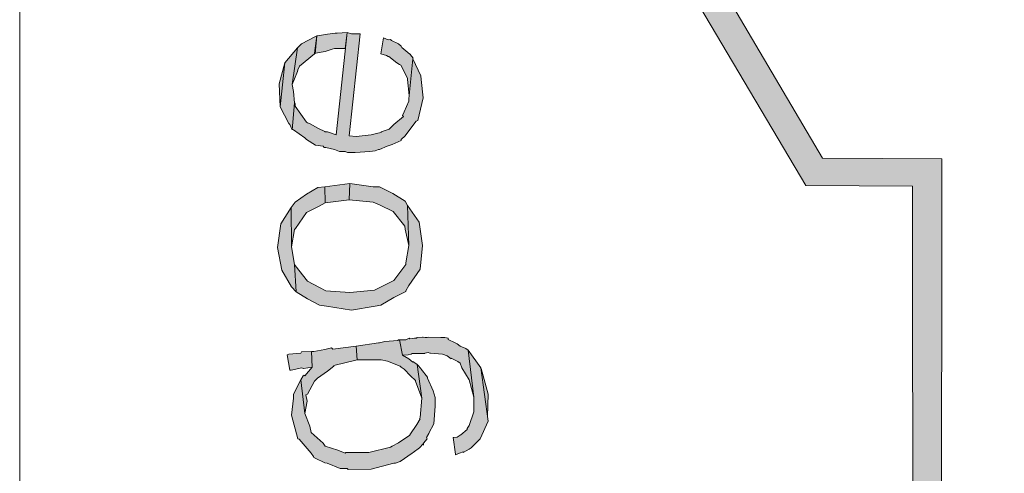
# Model space of a CAD drawing. Header units: millimetres. Extents: x -15 to 226, y -21 to 63.
# Tile 23 of 62: x 74.369 to 76.093, y -15.556 to -14.762. Entities that reach past the tile are written whole.
import ezdxf

# ---------------------------------------------------------------- set-up
doc = ezdxf.new("R2010")
doc.units = ezdxf.units.MM
doc.layers.add('STEMPEL', color=7, linetype='Continuous')

# ---------------------------------------------------------------- blocks, each defined once
blk = doc.blocks.new('241')
at = {"layer": 'STEMPEL', "true_color": 0xff0d0d}
blk.add_hatch(color=1, dxfattribs=at).paths.add_polyline_path([(-23.51, 4.172), (-21.222, 4.172), (-21.223, 4.122), (-23.559, 4.122), (-23.559, 4.464), (-23.351, 4.464), (-23.01, 5.046), (-23.688, 5.045), (-23.792, 4.865), (-24.517, 5.284), (-24.408, 5.473), (-24.744, 6.053), (-25.083, 5.464), (-24.979, 5.284), (-25.704, 4.865), (-25.81, 5.045), (-26.486, 5.045), (-26.144, 4.464), (-25.935, 4.463), (-25.936, 2.97), (-25.985, 2.971), (-25.986, 4.415), (-26.173, 4.416), (-26.575, 5.095), (-25.781, 5.095), (-25.686, 4.933), (-25.048, 5.302), (-25.14, 5.464), (-24.745, 6.151), (-24.351, 5.471), (-24.448, 5.302), (-23.808, 4.933), (-23.716, 5.095), (-22.922, 5.096), (-23.322, 4.415), (-23.51, 4.415)])
at = {"layer": 'STEMPEL'}
for points in [[(-26.852, 4.53), (-26.843, 4.57), (-26.846, 4.602), (-26.847, 4.608), (-26.861, 4.638), (-26.868, 4.568), (-26.868, 4.564), (-26.876, 4.545), (-26.879, 4.539), (-26.877, 4.537), (-26.894, 4.523), (-26.895, 4.522), (-26.902, 4.515), (-26.916, 4.51), (-26.916, 4.509), (-26.922, 4.508), (-26.934, 4.505), (-26.96, 4.502), (-26.972, 4.503), (-26.953, 4.682), (-26.959, 4.682), (-26.968, 4.682), (-26.976, 4.684), (-26.995, 4.505), (-27.01, 4.51), (-27.014, 4.51), (-27.015, 4.511), (-27.026, 4.516), (-27.042, 4.525), (-27.045, 4.526), (-27.047, 4.527), (-27.067, 4.555), (-27.067, 4.559), (-27.068, 4.561), (-27.072, 4.514), (-27.072, 4.515), (-27.07, 4.514), (-27.05, 4.5), (-27.047, 4.497), (-27.031, 4.487), (-27.018, 4.485), (-27.016, 4.483), (-27.013, 4.483), (-26.998, 4.479), (-26.989, 4.476), (-26.979, 4.476), (-26.975, 4.474), (-26.962, 4.474), (-26.936, 4.476), (-26.927, 4.477), (-26.921, 4.479), (-26.919, 4.479), (-26.906, 4.485), (-26.897, 4.488), (-26.881, 4.495), (-26.881, 4.497), (-26.874, 4.503), (-26.873, 4.505), (-26.855, 4.529)], [(-26.852, 4.53), (-26.843, 4.57), (-26.846, 4.602), (-26.847, 4.608), (-26.861, 4.638), (-26.868, 4.568), (-26.868, 4.564), (-26.876, 4.545), (-26.879, 4.539), (-26.877, 4.537), (-26.894, 4.523), (-26.895, 4.522), (-26.902, 4.515), (-26.916, 4.51), (-26.916, 4.509), (-26.922, 4.508), (-26.934, 4.505), (-26.96, 4.502), (-26.972, 4.503), (-26.953, 4.682), (-26.959, 4.682), (-26.968, 4.682), (-26.976, 4.684), (-26.995, 4.505), (-27.01, 4.51), (-27.014, 4.51), (-27.015, 4.511), (-27.026, 4.516), (-27.042, 4.525), (-27.045, 4.526), (-27.047, 4.527), (-27.067, 4.555), (-27.067, 4.559), (-27.068, 4.561), (-27.072, 4.514), (-27.072, 4.515), (-27.07, 4.514), (-27.05, 4.5), (-27.047, 4.497), (-27.031, 4.487), (-27.018, 4.485), (-27.016, 4.483), (-27.013, 4.483), (-26.998, 4.479), (-26.989, 4.476), (-26.979, 4.476), (-26.975, 4.474), (-26.962, 4.474), (-26.936, 4.476), (-26.927, 4.477), (-26.921, 4.479), (-26.919, 4.479), (-26.906, 4.485), (-26.897, 4.488), (-26.881, 4.495), (-26.881, 4.497), (-26.874, 4.503), (-26.873, 4.505), (-26.855, 4.529)], [(-27.033, 4.647), (-27.033, 4.648), (-27.029, 4.678), (-27.031, 4.677), (-27.056, 4.664), (-27.057, 4.663), (-27.06, 4.66), (-27.063, 4.657), (-27.072, 4.593), (-27.068, 4.603), (-27.063, 4.616), (-27.062, 4.619), (-27.059, 4.625)], [(-27.033, 4.647), (-27.033, 4.648), (-27.029, 4.678), (-27.031, 4.677), (-27.056, 4.664), (-27.057, 4.663), (-27.06, 4.66), (-27.063, 4.657), (-27.072, 4.593), (-27.068, 4.603), (-27.063, 4.616), (-27.062, 4.619), (-27.059, 4.625)], [(-26.996, 4.656), (-26.979, 4.656), (-26.976, 4.684), (-26.993, 4.683), (-26.995, 4.683), (-26.997, 4.683), (-27.01, 4.681), (-27.028, 4.678), (-27.029, 4.678), (-27.032, 4.647), (-27.031, 4.648), (-27.014, 4.651), (-27.002, 4.655), (-26.998, 4.656)], [(-26.996, 4.656), (-26.979, 4.656), (-26.976, 4.684), (-26.993, 4.683), (-26.995, 4.683), (-26.997, 4.683), (-27.01, 4.681), (-27.028, 4.678), (-27.029, 4.678), (-27.032, 4.647), (-27.031, 4.648), (-27.014, 4.651), (-27.002, 4.655), (-26.998, 4.656)], [(-26.867, 4.574), (-26.868, 4.568), (-26.861, 4.638), (-26.86, 4.639), (-26.865, 4.645), (-26.865, 4.646), (-26.866, 4.646), (-26.88, 4.658), (-26.881, 4.66), (-26.886, 4.664), (-26.898, 4.67), (-26.9, 4.672), (-26.904, 4.671), (-26.912, 4.675), (-26.917, 4.647), (-26.907, 4.644), (-26.904, 4.642), (-26.903, 4.642), (-26.889, 4.631), (-26.884, 4.628), (-26.882, 4.627), (-26.87, 4.604), (-26.87, 4.602)], [(-26.867, 4.574), (-26.868, 4.568), (-26.861, 4.638), (-26.86, 4.639), (-26.865, 4.645), (-26.865, 4.646), (-26.866, 4.646), (-26.88, 4.658), (-26.881, 4.66), (-26.886, 4.664), (-26.898, 4.67), (-26.9, 4.672), (-26.904, 4.671), (-26.912, 4.675), (-26.917, 4.647), (-26.907, 4.644), (-26.904, 4.642), (-26.903, 4.642), (-26.889, 4.631), (-26.884, 4.628), (-26.882, 4.627), (-26.87, 4.604), (-26.87, 4.602)], [(-27.076, 4.523), (-27.072, 4.514), (-27.068, 4.561), (-27.07, 4.581), (-27.072, 4.593), (-27.063, 4.657), (-27.085, 4.631), (-27.093, 4.554), (-27.078, 4.525)], [(-27.076, 4.523), (-27.072, 4.514), (-27.068, 4.561), (-27.07, 4.581), (-27.072, 4.593), (-27.063, 4.657), (-27.085, 4.631), (-27.093, 4.554), (-27.078, 4.525)], [(-27.093, 4.554), (-27.085, 4.631), (-27.095, 4.594)], [(-27.093, 4.554), (-27.085, 4.631), (-27.095, 4.594)], [(-27.025, 4.38), (-27.014, 4.386), (-27.015, 4.414), (-27.027, 4.413), (-27.047, 4.401), (-27.067, 4.387), (-27.074, 4.378), (-27.073, 4.309), (-27.068, 4.339), (-27.066, 4.341), (-27.047, 4.369)], [(-27.025, 4.38), (-27.014, 4.386), (-27.015, 4.414), (-27.027, 4.413), (-27.047, 4.401), (-27.067, 4.387), (-27.074, 4.378), (-27.073, 4.309), (-27.068, 4.339), (-27.066, 4.341), (-27.047, 4.369)], [(-27.025, 4.38), (-27.014, 4.386), (-27.015, 4.414), (-27.027, 4.413), (-27.047, 4.401), (-27.067, 4.387), (-27.074, 4.378), (-27.073, 4.309), (-27.068, 4.339), (-27.066, 4.341), (-27.047, 4.369)], [(-27.014, 4.386), (-26.972, 4.391), (-26.971, 4.42), (-27.015, 4.414)], [(-27.014, 4.386), (-26.972, 4.391), (-26.971, 4.42), (-27.015, 4.414)], [(-27.014, 4.386), (-26.972, 4.391), (-26.971, 4.42), (-27.015, 4.414)], [(-26.874, 4.34), (-26.868, 4.311), (-26.87, 4.381), (-26.874, 4.389), (-26.896, 4.402), (-26.919, 4.414), (-26.93, 4.414), (-26.971, 4.42), (-26.972, 4.391), (-26.93, 4.387), (-26.918, 4.382), (-26.895, 4.371), (-26.875, 4.345)], [(-26.874, 4.34), (-26.868, 4.311), (-26.87, 4.381), (-26.874, 4.389), (-26.896, 4.402), (-26.919, 4.414), (-26.93, 4.414), (-26.971, 4.42), (-26.972, 4.391), (-26.93, 4.387), (-26.918, 4.382), (-26.895, 4.371), (-26.875, 4.345)], [(-26.874, 4.34), (-26.868, 4.311), (-26.87, 4.381), (-26.874, 4.389), (-26.896, 4.402), (-26.919, 4.414), (-26.93, 4.414), (-26.971, 4.42), (-26.972, 4.391), (-26.93, 4.387), (-26.918, 4.382), (-26.895, 4.371), (-26.875, 4.345)], [(-27.073, 4.239), (-27.065, 4.23), (-27.068, 4.278), (-27.073, 4.309), (-27.074, 4.378), (-27.092, 4.349), (-27.098, 4.308), (-27.09, 4.268)], [(-27.073, 4.239), (-27.065, 4.23), (-27.068, 4.278), (-27.073, 4.309), (-27.074, 4.378), (-27.092, 4.349), (-27.098, 4.308), (-27.09, 4.268)], [(-27.073, 4.239), (-27.065, 4.23), (-27.068, 4.278), (-27.073, 4.309), (-27.074, 4.378), (-27.092, 4.349), (-27.098, 4.308), (-27.09, 4.268)], [(-26.848, 4.27), (-26.844, 4.311), (-26.85, 4.352), (-26.87, 4.381), (-26.868, 4.311), (-26.873, 4.281), (-26.873, 4.278), (-26.894, 4.25), (-26.916, 4.239), (-26.928, 4.233), (-26.971, 4.229), (-27.013, 4.232), (-27.024, 4.238), (-27.045, 4.249), (-27.067, 4.276), (-27.068, 4.278), (-27.065, 4.23), (-27.045, 4.218), (-27.024, 4.207), (-27.012, 4.205), (-26.968, 4.198), (-26.927, 4.205), (-26.917, 4.207), (-26.894, 4.22), (-26.873, 4.231), (-26.873, 4.232), (-26.868, 4.241)], [(-26.848, 4.27), (-26.844, 4.311), (-26.85, 4.352), (-26.87, 4.381), (-26.868, 4.311), (-26.873, 4.281), (-26.873, 4.278), (-26.894, 4.25), (-26.916, 4.239), (-26.928, 4.233), (-26.971, 4.229), (-27.013, 4.232), (-27.024, 4.238), (-27.045, 4.249), (-27.067, 4.276), (-27.068, 4.278), (-27.065, 4.23), (-27.045, 4.218), (-27.024, 4.207), (-27.012, 4.205), (-26.968, 4.198), (-26.927, 4.205), (-26.917, 4.207), (-26.894, 4.22), (-26.873, 4.231), (-26.873, 4.232), (-26.868, 4.241)], [(-26.848, 4.27), (-26.844, 4.311), (-26.85, 4.352), (-26.87, 4.381), (-26.868, 4.311), (-26.873, 4.281), (-26.873, 4.278), (-26.894, 4.25), (-26.916, 4.239), (-26.928, 4.233), (-26.971, 4.229), (-27.013, 4.232), (-27.024, 4.238), (-27.045, 4.249), (-27.067, 4.276), (-27.068, 4.278), (-27.065, 4.23), (-27.045, 4.218), (-27.024, 4.207), (-27.012, 4.205), (-26.968, 4.198), (-26.927, 4.205), (-26.917, 4.207), (-26.894, 4.22), (-26.873, 4.231), (-26.873, 4.232), (-26.868, 4.241)], [(-26.856, 4.074), (-26.845, 4.044), (-26.853, 4.103), (-26.861, 4.108), (-26.861, 4.107), (-26.868, 4.113), (-26.879, 4.119), (-26.884, 4.146), (-26.886, 4.146), (-26.887, 4.145), (-26.91, 4.143), (-26.919, 4.141), (-26.921, 4.141), (-26.96, 4.135), (-26.958, 4.111), (-26.918, 4.111), (-26.916, 4.111), (-26.905, 4.109), (-26.883, 4.1), (-26.881, 4.098), (-26.876, 4.095), (-26.865, 4.083), (-26.856, 4.075)], [(-26.856, 4.074), (-26.845, 4.044), (-26.853, 4.103), (-26.861, 4.108), (-26.861, 4.107), (-26.868, 4.113), (-26.879, 4.119), (-26.884, 4.146), (-26.886, 4.146), (-26.887, 4.145), (-26.91, 4.143), (-26.919, 4.141), (-26.921, 4.141), (-26.96, 4.135), (-26.958, 4.111), (-26.918, 4.111), (-26.916, 4.111), (-26.905, 4.109), (-26.883, 4.1), (-26.881, 4.098), (-26.876, 4.095), (-26.865, 4.083), (-26.856, 4.075)], [(-26.856, 4.074), (-26.845, 4.044), (-26.853, 4.103), (-26.861, 4.108), (-26.861, 4.107), (-26.868, 4.113), (-26.879, 4.119), (-26.884, 4.146), (-26.886, 4.146), (-26.887, 4.145), (-26.91, 4.143), (-26.919, 4.141), (-26.921, 4.141), (-26.96, 4.135), (-26.958, 4.111), (-26.918, 4.111), (-26.916, 4.111), (-26.905, 4.109), (-26.883, 4.1), (-26.881, 4.098), (-26.876, 4.095), (-26.865, 4.083), (-26.856, 4.075)], [(-26.762, 4.076), (-26.754, 4.046), (-26.764, 4.128), (-26.768, 4.131), (-26.778, 4.135), (-26.783, 4.139), (-26.787, 4.141), (-26.799, 4.147), (-26.799, 4.149), (-26.805, 4.15), (-26.812, 4.15), (-26.834, 4.151), (-26.836, 4.15), (-26.839, 4.15), (-26.843, 4.151), (-26.844, 4.151), (-26.854, 4.15), (-26.854, 4.149), (-26.858, 4.149), (-26.866, 4.148), (-26.867, 4.149), (-26.873, 4.146), (-26.884, 4.146), (-26.879, 4.119), (-26.869, 4.12), (-26.864, 4.121), (-26.862, 4.122), (-26.856, 4.122), (-26.855, 4.122), (-26.852, 4.122), (-26.848, 4.122), (-26.84, 4.122), (-26.84, 4.123), (-26.834, 4.124), (-26.831, 4.123), (-26.83, 4.123), (-26.809, 4.121), (-26.801, 4.118), (-26.794, 4.113), (-26.794, 4.114), (-26.782, 4.108), (-26.778, 4.105), (-26.775, 4.097)], [(-26.762, 4.076), (-26.754, 4.046), (-26.764, 4.128), (-26.768, 4.131), (-26.778, 4.135), (-26.783, 4.139), (-26.787, 4.141), (-26.799, 4.147), (-26.799, 4.149), (-26.805, 4.15), (-26.812, 4.15), (-26.834, 4.151), (-26.836, 4.15), (-26.839, 4.15), (-26.843, 4.151), (-26.844, 4.151), (-26.854, 4.15), (-26.854, 4.149), (-26.858, 4.149), (-26.866, 4.148), (-26.867, 4.149), (-26.873, 4.146), (-26.884, 4.146), (-26.879, 4.119), (-26.869, 4.12), (-26.864, 4.121), (-26.862, 4.122), (-26.856, 4.122), (-26.855, 4.122), (-26.852, 4.122), (-26.848, 4.122), (-26.84, 4.122), (-26.84, 4.123), (-26.834, 4.124), (-26.831, 4.123), (-26.83, 4.123), (-26.809, 4.121), (-26.801, 4.118), (-26.794, 4.113), (-26.794, 4.114), (-26.782, 4.108), (-26.778, 4.105), (-26.775, 4.097)], [(-26.762, 4.076), (-26.754, 4.046), (-26.764, 4.128), (-26.768, 4.131), (-26.778, 4.135), (-26.783, 4.139), (-26.787, 4.141), (-26.799, 4.147), (-26.799, 4.149), (-26.805, 4.15), (-26.812, 4.15), (-26.834, 4.151), (-26.836, 4.15), (-26.839, 4.15), (-26.843, 4.151), (-26.844, 4.151), (-26.854, 4.15), (-26.854, 4.149), (-26.858, 4.149), (-26.866, 4.148), (-26.867, 4.149), (-26.873, 4.146), (-26.884, 4.146), (-26.879, 4.119), (-26.869, 4.12), (-26.864, 4.121), (-26.862, 4.122), (-26.856, 4.122), (-26.855, 4.122), (-26.852, 4.122), (-26.848, 4.122), (-26.84, 4.122), (-26.84, 4.123), (-26.834, 4.124), (-26.831, 4.123), (-26.83, 4.123), (-26.809, 4.121), (-26.801, 4.118), (-26.794, 4.113), (-26.794, 4.114), (-26.782, 4.108), (-26.778, 4.105), (-26.775, 4.097)], [(-27.052, 4.096), (-27.037, 4.098), (-27.038, 4.126), (-27.056, 4.125), (-27.057, 4.123), (-27.078, 4.121), (-27.081, 4.12), (-27.076, 4.093), (-27.074, 4.093), (-27.055, 4.097), (-27.053, 4.096)], [(-27.052, 4.096), (-27.037, 4.098), (-27.038, 4.126), (-27.056, 4.125), (-27.057, 4.123), (-27.078, 4.121), (-27.081, 4.12), (-27.076, 4.093), (-27.074, 4.093), (-27.055, 4.097), (-27.053, 4.096)], [(-27.052, 4.096), (-27.037, 4.098), (-27.038, 4.126), (-27.056, 4.125), (-27.057, 4.123), (-27.078, 4.121), (-27.081, 4.12), (-27.076, 4.093), (-27.074, 4.093), (-27.055, 4.097), (-27.053, 4.096)], [(-26.958, 4.111), (-26.96, 4.135), (-27.001, 4.13), (-27.003, 4.132), (-27.015, 4.129), (-27.034, 4.126), (-27.038, 4.126), (-27.037, 4.098), (-27.05, 4.083), (-27.051, 4.084), (-27.053, 4.083), (-27.057, 4.076), (-27.05, 4.017), (-27.046, 4.039), (-27.048, 4.05), (-27.045, 4.051), (-27.033, 4.074), (-27.028, 4.079), (-27.01, 4.091), (-26.999, 4.1), (-26.999, 4.101)], [(-26.958, 4.111), (-26.96, 4.135), (-27.001, 4.13), (-27.003, 4.132), (-27.015, 4.129), (-27.034, 4.126), (-27.038, 4.126), (-27.037, 4.098), (-27.05, 4.083), (-27.051, 4.084), (-27.053, 4.083), (-27.057, 4.076), (-27.05, 4.017), (-27.046, 4.039), (-27.048, 4.05), (-27.045, 4.051), (-27.033, 4.074), (-27.028, 4.079), (-27.01, 4.091), (-26.999, 4.1), (-26.999, 4.101)], [(-26.958, 4.111), (-26.96, 4.135), (-27.001, 4.13), (-27.003, 4.132), (-27.015, 4.129), (-27.034, 4.126), (-27.038, 4.126), (-27.037, 4.098), (-27.05, 4.083), (-27.051, 4.084), (-27.053, 4.083), (-27.057, 4.076), (-27.05, 4.017), (-27.046, 4.039), (-27.048, 4.05), (-27.045, 4.051), (-27.033, 4.074), (-27.028, 4.079), (-27.01, 4.091), (-26.999, 4.1), (-26.999, 4.101)], [(-26.743, 3.973), (-26.729, 4.004), (-26.742, 4.097), (-26.764, 4.128), (-26.754, 4.046), (-26.754, 4.02), (-26.762, 3.996), (-26.766, 3.991), (-26.766, 3.989), (-26.777, 3.98), (-26.778, 3.979), (-26.783, 3.976), (-26.789, 3.975), (-26.79, 3.975), (-26.786, 3.946), (-26.786, 3.945), (-26.779, 3.948), (-26.773, 3.95), (-26.773, 3.949), (-26.762, 3.955), (-26.759, 3.957), (-26.756, 3.96), (-26.746, 3.97)], [(-26.743, 3.973), (-26.729, 4.004), (-26.742, 4.097), (-26.764, 4.128), (-26.754, 4.046), (-26.754, 4.02), (-26.762, 3.996), (-26.766, 3.991), (-26.766, 3.989), (-26.777, 3.98), (-26.778, 3.979), (-26.783, 3.976), (-26.789, 3.975), (-26.79, 3.975), (-26.786, 3.946), (-26.786, 3.945), (-26.779, 3.948), (-26.773, 3.95), (-26.773, 3.949), (-26.762, 3.955), (-26.759, 3.957), (-26.756, 3.96), (-26.746, 3.97)], [(-26.743, 3.973), (-26.729, 4.004), (-26.742, 4.097), (-26.764, 4.128), (-26.754, 4.046), (-26.754, 4.02), (-26.762, 3.996), (-26.766, 3.991), (-26.766, 3.989), (-26.777, 3.98), (-26.778, 3.979), (-26.783, 3.976), (-26.789, 3.975), (-26.79, 3.975), (-26.786, 3.946), (-26.786, 3.945), (-26.779, 3.948), (-26.773, 3.95), (-26.773, 3.949), (-26.762, 3.955), (-26.759, 3.957), (-26.756, 3.96), (-26.746, 3.97)], [(-26.822, 4.03), (-26.822, 4.045), (-26.825, 4.057), (-26.835, 4.079), (-26.835, 4.081), (-26.846, 4.095), (-26.847, 4.096), (-26.852, 4.102), (-26.853, 4.103), (-26.845, 4.044), (-26.848, 4.01), (-26.849, 4.008), (-26.848, 4.008), (-26.854, 3.998), (-26.866, 3.98), (-26.866, 3.979), (-26.886, 3.966), (-26.897, 3.96), (-26.9, 3.958), (-26.938, 3.949), (-26.978, 3.949), (-26.979, 3.948), (-26.992, 3.953), (-27.014, 3.96), (-27.018, 3.965), (-27.039, 3.984), (-27.041, 3.995), (-27.05, 4.017), (-27.057, 4.076), (-27.07, 4.051), (-27.07, 4.044), (-27.073, 4.014), (-27.062, 3.973), (-27.06, 3.972), (-27.039, 3.948), (-27.035, 3.942), (-27.034, 3.94), (-27.032, 3.939), (-27.015, 3.931), (-27.011, 3.93), (-26.988, 3.921), (-26.976, 3.921), (-26.974, 3.919), (-26.934, 3.92), (-26.894, 3.93), (-26.891, 3.93), (-26.883, 3.933), (-26.862, 3.948), (-26.86, 3.949), (-26.849, 3.957), (-26.843, 3.964), (-26.842, 3.962), (-26.842, 3.965), (-26.836, 3.973), (-26.837, 3.975), (-26.833, 3.982), (-26.833, 3.983), (-26.824, 3.999)], [(-26.822, 4.03), (-26.822, 4.045), (-26.825, 4.057), (-26.835, 4.079), (-26.835, 4.081), (-26.846, 4.095), (-26.847, 4.096), (-26.852, 4.102), (-26.853, 4.103), (-26.845, 4.044), (-26.848, 4.01), (-26.849, 4.008), (-26.848, 4.008), (-26.854, 3.998), (-26.866, 3.98), (-26.866, 3.979), (-26.886, 3.966), (-26.897, 3.96), (-26.9, 3.958), (-26.938, 3.949), (-26.978, 3.949), (-26.979, 3.948), (-26.992, 3.953), (-27.014, 3.96), (-27.018, 3.965), (-27.039, 3.984), (-27.041, 3.995), (-27.05, 4.017), (-27.057, 4.076), (-27.07, 4.051), (-27.07, 4.044), (-27.073, 4.014), (-27.062, 3.973), (-27.06, 3.972), (-27.039, 3.948), (-27.035, 3.942), (-27.034, 3.94), (-27.032, 3.939), (-27.015, 3.931), (-27.011, 3.93), (-26.988, 3.921), (-26.976, 3.921), (-26.974, 3.919), (-26.934, 3.92), (-26.894, 3.93), (-26.891, 3.93), (-26.883, 3.933), (-26.862, 3.948), (-26.86, 3.949), (-26.849, 3.957), (-26.843, 3.964), (-26.842, 3.962), (-26.842, 3.965), (-26.836, 3.973), (-26.837, 3.975), (-26.833, 3.982), (-26.833, 3.983), (-26.824, 3.999)], [(-26.822, 4.03), (-26.822, 4.045), (-26.825, 4.057), (-26.835, 4.079), (-26.835, 4.081), (-26.846, 4.095), (-26.847, 4.096), (-26.852, 4.102), (-26.853, 4.103), (-26.845, 4.044), (-26.848, 4.01), (-26.849, 4.008), (-26.848, 4.008), (-26.854, 3.998), (-26.866, 3.98), (-26.866, 3.979), (-26.886, 3.966), (-26.897, 3.96), (-26.9, 3.958), (-26.938, 3.949), (-26.978, 3.949), (-26.979, 3.948), (-26.992, 3.953), (-27.014, 3.96), (-27.018, 3.965), (-27.039, 3.984), (-27.041, 3.995), (-27.05, 4.017), (-27.057, 4.076), (-27.07, 4.051), (-27.07, 4.044), (-27.073, 4.014), (-27.062, 3.973), (-27.06, 3.972), (-27.039, 3.948), (-27.035, 3.942), (-27.034, 3.94), (-27.032, 3.939), (-27.015, 3.931), (-27.011, 3.93), (-26.988, 3.921), (-26.976, 3.921), (-26.974, 3.919), (-26.934, 3.92), (-26.894, 3.93), (-26.891, 3.93), (-26.883, 3.933), (-26.862, 3.948), (-26.86, 3.949), (-26.849, 3.957), (-26.843, 3.964), (-26.842, 3.962), (-26.842, 3.965), (-26.836, 3.973), (-26.837, 3.975), (-26.833, 3.982), (-26.833, 3.983), (-26.824, 3.999)], [(-26.73, 4.012), (-26.729, 4.051), (-26.741, 4.096), (-26.742, 4.097), (-26.729, 4.004)], [(-26.73, 4.012), (-26.729, 4.051), (-26.741, 4.096), (-26.742, 4.097), (-26.729, 4.004)], [(-26.73, 4.012), (-26.729, 4.051), (-26.741, 4.096), (-26.742, 4.097), (-26.729, 4.004)]]:
    blk.add_hatch(color=1, dxfattribs=at).paths.add_polyline_path(points)
at = {"layer": 'STEMPEL', "color": 1, "linetype": 'Continuous', "lineweight": 13}
for p in [(-27.549, 0.031), (-27.549, 0.031), (-27.549, 0)]:
    blk.add_line(p, (-27.549, 7.531), dxfattribs=at)
at = {"layer": 'STEMPEL', "color": 1, "linetype": 'Continuous', "lineweight": 13, "true_color": 0xff0d0d, "flags": 128}
blk.add_lwpolyline([(-26.486, 5.045), (-26.144, 4.464), (-25.935, 4.463), (-25.936, 2.97), (-25.936, 2.97), (-25.985, 2.971), (-25.986, 4.415), (-26.173, 4.416), (-26.575, 5.095)], dxfattribs=at)
at = {"layer": 'STEMPEL', "color": 1, "linetype": 'Continuous', "lineweight": 13, "flags": 128}
for points in [[(-26.852, 4.53), (-26.843, 4.57), (-26.846, 4.602), (-26.847, 4.608), (-26.861, 4.638), (-26.868, 4.568), (-26.868, 4.564), (-26.868, 4.564), (-26.876, 4.545), (-26.879, 4.539), (-26.877, 4.537), (-26.894, 4.523), (-26.895, 4.522), (-26.902, 4.515), (-26.916, 4.51), (-26.916, 4.509), (-26.922, 4.508), (-26.934, 4.505), (-26.96, 4.502), (-26.972, 4.503), (-26.953, 4.682), (-26.959, 4.682), (-26.968, 4.682), (-26.976, 4.684), (-26.995, 4.505), (-27.01, 4.51), (-27.014, 4.51), (-27.015, 4.511), (-27.026, 4.516), (-27.042, 4.525), (-27.045, 4.526), (-27.047, 4.527), (-27.067, 4.555), (-27.067, 4.559), (-27.068, 4.561), (-27.072, 4.514), (-27.072, 4.515), (-27.07, 4.514), (-27.05, 4.5), (-27.047, 4.497), (-27.047, 4.497), (-27.031, 4.487), (-27.018, 4.485), (-27.016, 4.483), (-27.013, 4.483), (-26.998, 4.479), (-26.989, 4.476), (-26.979, 4.476), (-26.975, 4.474), (-26.962, 4.474), (-26.936, 4.476), (-26.927, 4.477), (-26.921, 4.479), (-26.919, 4.479), (-26.906, 4.485), (-26.897, 4.488), (-26.897, 4.488), (-26.881, 4.495), (-26.881, 4.495), (-26.881, 4.497), (-26.874, 4.503), (-26.873, 4.505), (-26.855, 4.529), (-26.852, 4.53)], [(-26.852, 4.53), (-26.843, 4.57), (-26.846, 4.602), (-26.847, 4.608), (-26.861, 4.638), (-26.868, 4.568), (-26.868, 4.564), (-26.868, 4.564), (-26.876, 4.545), (-26.879, 4.539), (-26.877, 4.537), (-26.894, 4.523), (-26.895, 4.522), (-26.902, 4.515), (-26.916, 4.51), (-26.916, 4.509), (-26.922, 4.508), (-26.934, 4.505), (-26.96, 4.502), (-26.972, 4.503), (-26.953, 4.682), (-26.959, 4.682), (-26.968, 4.682), (-26.976, 4.684), (-26.995, 4.505), (-27.01, 4.51), (-27.014, 4.51), (-27.015, 4.511), (-27.026, 4.516), (-27.042, 4.525), (-27.045, 4.526), (-27.047, 4.527), (-27.067, 4.555), (-27.067, 4.559), (-27.068, 4.561), (-27.072, 4.514), (-27.072, 4.515), (-27.07, 4.514), (-27.05, 4.5), (-27.047, 4.497), (-27.047, 4.497), (-27.031, 4.487), (-27.018, 4.485), (-27.016, 4.483), (-27.013, 4.483), (-26.998, 4.479), (-26.989, 4.476), (-26.979, 4.476), (-26.975, 4.474), (-26.962, 4.474), (-26.936, 4.476), (-26.927, 4.477), (-26.921, 4.479), (-26.919, 4.479), (-26.906, 4.485), (-26.897, 4.488), (-26.897, 4.488), (-26.881, 4.495), (-26.881, 4.495), (-26.881, 4.497), (-26.874, 4.503), (-26.873, 4.505), (-26.855, 4.529), (-26.852, 4.53)], [(-27.033, 4.647), (-27.033, 4.648), (-27.029, 4.678), (-27.031, 4.677), (-27.056, 4.664), (-27.057, 4.663), (-27.057, 4.663), (-27.06, 4.66), (-27.063, 4.657), (-27.072, 4.593), (-27.068, 4.603), (-27.063, 4.616), (-27.062, 4.619), (-27.059, 4.625), (-27.033, 4.647)], [(-27.033, 4.647), (-27.033, 4.648), (-27.029, 4.678), (-27.031, 4.677), (-27.056, 4.664), (-27.057, 4.663), (-27.057, 4.663), (-27.06, 4.66), (-27.063, 4.657), (-27.072, 4.593), (-27.068, 4.603), (-27.063, 4.616), (-27.062, 4.619), (-27.059, 4.625), (-27.033, 4.647)], [(-26.996, 4.656), (-26.979, 4.656), (-26.976, 4.684), (-26.993, 4.683), (-26.995, 4.683), (-26.997, 4.683), (-27.01, 4.681), (-27.028, 4.678), (-27.029, 4.678), (-27.032, 4.647), (-27.031, 4.648), (-27.014, 4.651), (-27.002, 4.655), (-26.998, 4.656), (-26.996, 4.656)], [(-26.996, 4.656), (-26.979, 4.656), (-26.976, 4.684), (-26.993, 4.683), (-26.995, 4.683), (-26.997, 4.683), (-27.01, 4.681), (-27.028, 4.678), (-27.029, 4.678), (-27.032, 4.647), (-27.031, 4.648), (-27.014, 4.651), (-27.002, 4.655), (-26.998, 4.656), (-26.996, 4.656)], [(-26.867, 4.574), (-26.868, 4.568), (-26.861, 4.638), (-26.86, 4.639), (-26.865, 4.645), (-26.865, 4.646), (-26.866, 4.646), (-26.88, 4.658), (-26.881, 4.66), (-26.886, 4.664), (-26.898, 4.67), (-26.9, 4.672), (-26.904, 4.671), (-26.912, 4.675), (-26.917, 4.647), (-26.907, 4.644), (-26.904, 4.642), (-26.903, 4.642), (-26.889, 4.631), (-26.884, 4.628), (-26.882, 4.627), (-26.87, 4.604), (-26.87, 4.604), (-26.87, 4.602), (-26.867, 4.574)], [(-26.867, 4.574), (-26.868, 4.568), (-26.861, 4.638), (-26.86, 4.639), (-26.865, 4.645), (-26.865, 4.646), (-26.866, 4.646), (-26.88, 4.658), (-26.881, 4.66), (-26.886, 4.664), (-26.898, 4.67), (-26.9, 4.672), (-26.904, 4.671), (-26.912, 4.675), (-26.917, 4.647), (-26.907, 4.644), (-26.904, 4.642), (-26.903, 4.642), (-26.889, 4.631), (-26.884, 4.628), (-26.882, 4.627), (-26.87, 4.604), (-26.87, 4.604), (-26.87, 4.602), (-26.867, 4.574)], [(-27.076, 4.523), (-27.072, 4.514), (-27.068, 4.561), (-27.07, 4.581), (-27.07, 4.581), (-27.072, 4.593), (-27.063, 4.657), (-27.085, 4.631), (-27.093, 4.554), (-27.078, 4.525), (-27.076, 4.523)], [(-27.076, 4.523), (-27.072, 4.514), (-27.068, 4.561), (-27.07, 4.581), (-27.07, 4.581), (-27.072, 4.593), (-27.063, 4.657), (-27.085, 4.631), (-27.093, 4.554), (-27.078, 4.525), (-27.076, 4.523)], [(-27.093, 4.554), (-27.093, 4.554), (-27.085, 4.631), (-27.085, 4.631), (-27.095, 4.594), (-27.095, 4.594), (-27.093, 4.554)], [(-27.093, 4.554), (-27.093, 4.554), (-27.085, 4.631), (-27.085, 4.631), (-27.095, 4.594), (-27.095, 4.594), (-27.093, 4.554)], [(-27.025, 4.38), (-27.014, 4.386), (-27.015, 4.414), (-27.027, 4.413), (-27.047, 4.401), (-27.047, 4.401), (-27.067, 4.387), (-27.067, 4.387), (-27.074, 4.378), (-27.073, 4.309), (-27.068, 4.339), (-27.066, 4.341), (-27.047, 4.369), (-27.025, 4.38)], [(-27.025, 4.38), (-27.014, 4.386), (-27.015, 4.414), (-27.027, 4.413), (-27.047, 4.401), (-27.047, 4.401), (-27.067, 4.387), (-27.067, 4.387), (-27.074, 4.378), (-27.073, 4.309), (-27.068, 4.339), (-27.066, 4.341), (-27.047, 4.369), (-27.025, 4.38)], [(-27.025, 4.38), (-27.014, 4.386), (-27.015, 4.414), (-27.027, 4.413), (-27.047, 4.401), (-27.047, 4.401), (-27.067, 4.387), (-27.067, 4.387), (-27.074, 4.378), (-27.073, 4.309), (-27.068, 4.339), (-27.066, 4.341), (-27.047, 4.369), (-27.025, 4.38)], [(-27.014, 4.386), (-26.972, 4.391), (-26.971, 4.42), (-27.015, 4.414), (-27.014, 4.386)], [(-27.014, 4.386), (-26.972, 4.391), (-26.971, 4.42), (-27.015, 4.414), (-27.014, 4.386)], [(-27.014, 4.386), (-26.972, 4.391), (-26.971, 4.42), (-27.015, 4.414), (-27.014, 4.386)], [(-26.874, 4.34), (-26.868, 4.311), (-26.87, 4.381), (-26.874, 4.389), (-26.874, 4.389), (-26.896, 4.402), (-26.896, 4.402), (-26.919, 4.414), (-26.93, 4.414), (-26.971, 4.42), (-26.972, 4.391), (-26.93, 4.387), (-26.918, 4.382), (-26.895, 4.371), (-26.875, 4.345), (-26.874, 4.34)], [(-26.874, 4.34), (-26.868, 4.311), (-26.87, 4.381), (-26.874, 4.389), (-26.874, 4.389), (-26.896, 4.402), (-26.896, 4.402), (-26.919, 4.414), (-26.93, 4.414), (-26.971, 4.42), (-26.972, 4.391), (-26.93, 4.387), (-26.918, 4.382), (-26.895, 4.371), (-26.875, 4.345), (-26.874, 4.34)], [(-26.874, 4.34), (-26.868, 4.311), (-26.87, 4.381), (-26.874, 4.389), (-26.874, 4.389), (-26.896, 4.402), (-26.896, 4.402), (-26.919, 4.414), (-26.93, 4.414), (-26.971, 4.42), (-26.972, 4.391), (-26.93, 4.387), (-26.918, 4.382), (-26.895, 4.371), (-26.875, 4.345), (-26.874, 4.34)], [(-27.073, 4.239), (-27.065, 4.23), (-27.068, 4.278), (-27.073, 4.309), (-27.074, 4.378), (-27.092, 4.349), (-27.098, 4.308), (-27.09, 4.268), (-27.073, 4.239)], [(-27.073, 4.239), (-27.065, 4.23), (-27.068, 4.278), (-27.073, 4.309), (-27.074, 4.378), (-27.092, 4.349), (-27.098, 4.308), (-27.09, 4.268), (-27.073, 4.239)], [(-27.073, 4.239), (-27.065, 4.23), (-27.068, 4.278), (-27.073, 4.309), (-27.074, 4.378), (-27.092, 4.349), (-27.098, 4.308), (-27.09, 4.268), (-27.073, 4.239)], [(-26.848, 4.27), (-26.844, 4.311), (-26.85, 4.352), (-26.87, 4.381), (-26.868, 4.311), (-26.873, 4.281), (-26.873, 4.278), (-26.894, 4.25), (-26.916, 4.239), (-26.928, 4.233), (-26.971, 4.229), (-27.013, 4.232), (-27.024, 4.238), (-27.045, 4.249), (-27.067, 4.276), (-27.068, 4.278), (-27.065, 4.23), (-27.065, 4.23), (-27.045, 4.218), (-27.024, 4.207), (-27.012, 4.205), (-26.968, 4.198), (-26.927, 4.205), (-26.917, 4.207), (-26.894, 4.22), (-26.873, 4.231), (-26.873, 4.232), (-26.868, 4.241), (-26.848, 4.27)], [(-26.848, 4.27), (-26.844, 4.311), (-26.85, 4.352), (-26.87, 4.381), (-26.868, 4.311), (-26.873, 4.281), (-26.873, 4.278), (-26.894, 4.25), (-26.916, 4.239), (-26.928, 4.233), (-26.971, 4.229), (-27.013, 4.232), (-27.024, 4.238), (-27.045, 4.249), (-27.067, 4.276), (-27.068, 4.278), (-27.065, 4.23), (-27.065, 4.23), (-27.045, 4.218), (-27.024, 4.207), (-27.012, 4.205), (-26.968, 4.198), (-26.927, 4.205), (-26.917, 4.207), (-26.894, 4.22), (-26.873, 4.231), (-26.873, 4.232), (-26.868, 4.241), (-26.848, 4.27)], [(-26.848, 4.27), (-26.844, 4.311), (-26.85, 4.352), (-26.87, 4.381), (-26.868, 4.311), (-26.873, 4.281), (-26.873, 4.278), (-26.894, 4.25), (-26.916, 4.239), (-26.928, 4.233), (-26.971, 4.229), (-27.013, 4.232), (-27.024, 4.238), (-27.045, 4.249), (-27.067, 4.276), (-27.068, 4.278), (-27.065, 4.23), (-27.065, 4.23), (-27.045, 4.218), (-27.024, 4.207), (-27.012, 4.205), (-26.968, 4.198), (-26.927, 4.205), (-26.917, 4.207), (-26.894, 4.22), (-26.873, 4.231), (-26.873, 4.232), (-26.868, 4.241), (-26.848, 4.27)], [(-26.856, 4.074), (-26.845, 4.044), (-26.853, 4.103), (-26.861, 4.108), (-26.861, 4.107), (-26.861, 4.107), (-26.868, 4.113), (-26.879, 4.119), (-26.884, 4.146), (-26.886, 4.146), (-26.887, 4.145), (-26.91, 4.143), (-26.919, 4.141), (-26.921, 4.141), (-26.96, 4.135), (-26.958, 4.111), (-26.918, 4.111), (-26.916, 4.111), (-26.905, 4.109), (-26.883, 4.1), (-26.881, 4.098), (-26.876, 4.095), (-26.865, 4.083), (-26.856, 4.075), (-26.856, 4.074), (-26.856, 4.074)], [(-26.856, 4.074), (-26.845, 4.044), (-26.853, 4.103), (-26.861, 4.108), (-26.861, 4.107), (-26.861, 4.107), (-26.868, 4.113), (-26.879, 4.119), (-26.884, 4.146), (-26.886, 4.146), (-26.887, 4.145), (-26.91, 4.143), (-26.919, 4.141), (-26.921, 4.141), (-26.96, 4.135), (-26.958, 4.111), (-26.918, 4.111), (-26.916, 4.111), (-26.905, 4.109), (-26.883, 4.1), (-26.881, 4.098), (-26.876, 4.095), (-26.865, 4.083), (-26.856, 4.075), (-26.856, 4.074), (-26.856, 4.074)], [(-26.856, 4.074), (-26.845, 4.044), (-26.853, 4.103), (-26.861, 4.108), (-26.861, 4.107), (-26.861, 4.107), (-26.868, 4.113), (-26.879, 4.119), (-26.884, 4.146), (-26.886, 4.146), (-26.887, 4.145), (-26.91, 4.143), (-26.919, 4.141), (-26.921, 4.141), (-26.96, 4.135), (-26.958, 4.111), (-26.918, 4.111), (-26.916, 4.111), (-26.905, 4.109), (-26.883, 4.1), (-26.881, 4.098), (-26.876, 4.095), (-26.865, 4.083), (-26.856, 4.075), (-26.856, 4.074), (-26.856, 4.074)], [(-26.762, 4.076), (-26.754, 4.046), (-26.764, 4.128), (-26.768, 4.131), (-26.768, 4.131), (-26.778, 4.135), (-26.783, 4.139), (-26.787, 4.141), (-26.799, 4.147), (-26.799, 4.149), (-26.805, 4.15), (-26.812, 4.15), (-26.834, 4.151), (-26.836, 4.15), (-26.839, 4.15), (-26.843, 4.151), (-26.844, 4.151), (-26.854, 4.15), (-26.854, 4.149), (-26.858, 4.149), (-26.858, 4.149), (-26.866, 4.148), (-26.866, 4.148), (-26.867, 4.149), (-26.873, 4.146), (-26.884, 4.146), (-26.879, 4.119), (-26.869, 4.12), (-26.864, 4.121), (-26.864, 4.121), (-26.862, 4.122), (-26.856, 4.122), (-26.855, 4.122), (-26.852, 4.122), (-26.848, 4.122), (-26.84, 4.122), (-26.84, 4.123), (-26.834, 4.124), (-26.831, 4.123), (-26.83, 4.123), (-26.809, 4.121), (-26.801, 4.118), (-26.794, 4.113), (-26.794, 4.114), (-26.782, 4.108), (-26.778, 4.105), (-26.775, 4.097), (-26.762, 4.076)], [(-26.762, 4.076), (-26.754, 4.046), (-26.764, 4.128), (-26.768, 4.131), (-26.768, 4.131), (-26.778, 4.135), (-26.783, 4.139), (-26.787, 4.141), (-26.799, 4.147), (-26.799, 4.149), (-26.805, 4.15), (-26.812, 4.15), (-26.834, 4.151), (-26.836, 4.15), (-26.839, 4.15), (-26.843, 4.151), (-26.844, 4.151), (-26.854, 4.15), (-26.854, 4.149), (-26.858, 4.149), (-26.858, 4.149), (-26.866, 4.148), (-26.866, 4.148), (-26.867, 4.149), (-26.873, 4.146), (-26.884, 4.146), (-26.879, 4.119), (-26.869, 4.12), (-26.864, 4.121), (-26.864, 4.121), (-26.862, 4.122), (-26.856, 4.122), (-26.855, 4.122), (-26.852, 4.122), (-26.848, 4.122), (-26.84, 4.122), (-26.84, 4.123), (-26.834, 4.124), (-26.831, 4.123), (-26.83, 4.123), (-26.809, 4.121), (-26.801, 4.118), (-26.794, 4.113), (-26.794, 4.114), (-26.782, 4.108), (-26.778, 4.105), (-26.775, 4.097), (-26.762, 4.076)], [(-26.762, 4.076), (-26.754, 4.046), (-26.764, 4.128), (-26.768, 4.131), (-26.768, 4.131), (-26.778, 4.135), (-26.783, 4.139), (-26.787, 4.141), (-26.799, 4.147), (-26.799, 4.149), (-26.805, 4.15), (-26.812, 4.15), (-26.834, 4.151), (-26.836, 4.15), (-26.839, 4.15), (-26.843, 4.151), (-26.844, 4.151), (-26.854, 4.15), (-26.854, 4.149), (-26.858, 4.149), (-26.858, 4.149), (-26.866, 4.148), (-26.866, 4.148), (-26.867, 4.149), (-26.873, 4.146), (-26.884, 4.146), (-26.879, 4.119), (-26.869, 4.12), (-26.864, 4.121), (-26.864, 4.121), (-26.862, 4.122), (-26.856, 4.122), (-26.855, 4.122), (-26.852, 4.122), (-26.848, 4.122), (-26.84, 4.122), (-26.84, 4.123), (-26.834, 4.124), (-26.831, 4.123), (-26.83, 4.123), (-26.809, 4.121), (-26.801, 4.118), (-26.794, 4.113), (-26.794, 4.114), (-26.782, 4.108), (-26.778, 4.105), (-26.775, 4.097), (-26.762, 4.076)], [(-27.052, 4.096), (-27.037, 4.098), (-27.038, 4.126), (-27.056, 4.125), (-27.056, 4.125), (-27.056, 4.125), (-27.057, 4.123), (-27.078, 4.121), (-27.081, 4.12), (-27.076, 4.093), (-27.074, 4.093), (-27.055, 4.097), (-27.053, 4.096), (-27.052, 4.096), (-27.052, 4.096)], [(-27.052, 4.096), (-27.037, 4.098), (-27.038, 4.126), (-27.056, 4.125), (-27.056, 4.125), (-27.056, 4.125), (-27.057, 4.123), (-27.078, 4.121), (-27.081, 4.12), (-27.076, 4.093), (-27.074, 4.093), (-27.055, 4.097), (-27.053, 4.096), (-27.052, 4.096), (-27.052, 4.096)], [(-27.052, 4.096), (-27.037, 4.098), (-27.038, 4.126), (-27.056, 4.125), (-27.056, 4.125), (-27.056, 4.125), (-27.057, 4.123), (-27.078, 4.121), (-27.081, 4.12), (-27.076, 4.093), (-27.074, 4.093), (-27.055, 4.097), (-27.053, 4.096), (-27.052, 4.096), (-27.052, 4.096)], [(-26.958, 4.111), (-26.958, 4.111), (-26.96, 4.135), (-26.96, 4.135), (-27.001, 4.13), (-27.003, 4.132), (-27.015, 4.129), (-27.034, 4.126), (-27.038, 4.126), (-27.037, 4.098), (-27.05, 4.083), (-27.05, 4.083), (-27.051, 4.084), (-27.051, 4.084), (-27.053, 4.083), (-27.057, 4.076), (-27.05, 4.017), (-27.046, 4.039), (-27.048, 4.05), (-27.048, 4.05), (-27.045, 4.051), (-27.033, 4.074), (-27.028, 4.079), (-27.01, 4.091), (-26.999, 4.1), (-26.999, 4.101), (-26.958, 4.111)], [(-26.958, 4.111), (-26.958, 4.111), (-26.96, 4.135), (-26.96, 4.135), (-27.001, 4.13), (-27.003, 4.132), (-27.015, 4.129), (-27.034, 4.126), (-27.038, 4.126), (-27.037, 4.098), (-27.05, 4.083), (-27.05, 4.083), (-27.051, 4.084), (-27.051, 4.084), (-27.053, 4.083), (-27.057, 4.076), (-27.05, 4.017), (-27.046, 4.039), (-27.048, 4.05), (-27.048, 4.05), (-27.045, 4.051), (-27.033, 4.074), (-27.028, 4.079), (-27.01, 4.091), (-26.999, 4.1), (-26.999, 4.101), (-26.958, 4.111)], [(-26.958, 4.111), (-26.958, 4.111), (-26.96, 4.135), (-26.96, 4.135), (-27.001, 4.13), (-27.003, 4.132), (-27.015, 4.129), (-27.034, 4.126), (-27.038, 4.126), (-27.037, 4.098), (-27.05, 4.083), (-27.05, 4.083), (-27.051, 4.084), (-27.051, 4.084), (-27.053, 4.083), (-27.057, 4.076), (-27.05, 4.017), (-27.046, 4.039), (-27.048, 4.05), (-27.048, 4.05), (-27.045, 4.051), (-27.033, 4.074), (-27.028, 4.079), (-27.01, 4.091), (-26.999, 4.1), (-26.999, 4.101), (-26.958, 4.111)], [(-26.743, 3.973), (-26.729, 4.004), (-26.742, 4.097), (-26.764, 4.128), (-26.764, 4.128), (-26.764, 4.128), (-26.754, 4.046), (-26.754, 4.02), (-26.762, 3.996), (-26.766, 3.991), (-26.766, 3.989), (-26.777, 3.98), (-26.778, 3.979), (-26.783, 3.976), (-26.789, 3.975), (-26.79, 3.975), (-26.786, 3.946), (-26.786, 3.945), (-26.779, 3.948), (-26.773, 3.95), (-26.773, 3.949), (-26.762, 3.955), (-26.759, 3.957), (-26.756, 3.96), (-26.746, 3.97), (-26.743, 3.973), (-26.743, 3.973), (-26.743, 3.973)], [(-26.743, 3.973), (-26.729, 4.004), (-26.742, 4.097), (-26.764, 4.128), (-26.764, 4.128), (-26.764, 4.128), (-26.754, 4.046), (-26.754, 4.02), (-26.762, 3.996), (-26.766, 3.991), (-26.766, 3.989), (-26.777, 3.98), (-26.778, 3.979), (-26.783, 3.976), (-26.789, 3.975), (-26.79, 3.975), (-26.786, 3.946), (-26.786, 3.945), (-26.779, 3.948), (-26.773, 3.95), (-26.773, 3.949), (-26.762, 3.955), (-26.759, 3.957), (-26.756, 3.96), (-26.746, 3.97), (-26.743, 3.973), (-26.743, 3.973), (-26.743, 3.973)], [(-26.743, 3.973), (-26.729, 4.004), (-26.742, 4.097), (-26.764, 4.128), (-26.764, 4.128), (-26.764, 4.128), (-26.754, 4.046), (-26.754, 4.02), (-26.762, 3.996), (-26.766, 3.991), (-26.766, 3.989), (-26.777, 3.98), (-26.778, 3.979), (-26.783, 3.976), (-26.789, 3.975), (-26.79, 3.975), (-26.786, 3.946), (-26.786, 3.945), (-26.779, 3.948), (-26.773, 3.95), (-26.773, 3.949), (-26.762, 3.955), (-26.759, 3.957), (-26.756, 3.96), (-26.746, 3.97), (-26.743, 3.973), (-26.743, 3.973), (-26.743, 3.973)], [(-26.822, 4.03), (-26.822, 4.045), (-26.825, 4.057), (-26.835, 4.079), (-26.835, 4.081), (-26.846, 4.095), (-26.846, 4.095), (-26.847, 4.096), (-26.852, 4.102), (-26.853, 4.103), (-26.845, 4.044), (-26.848, 4.01), (-26.849, 4.008), (-26.848, 4.008), (-26.854, 3.998), (-26.866, 3.98), (-26.866, 3.979), (-26.886, 3.966), (-26.897, 3.96), (-26.9, 3.958), (-26.938, 3.949), (-26.938, 3.949), (-26.978, 3.949), (-26.979, 3.948), (-26.992, 3.953), (-27.014, 3.96), (-27.018, 3.965), (-27.039, 3.984), (-27.039, 3.984), (-27.039, 3.984), (-27.039, 3.984), (-27.041, 3.995), (-27.05, 4.017), (-27.057, 4.076), (-27.07, 4.051), (-27.07, 4.044), (-27.073, 4.014), (-27.062, 3.973), (-27.06, 3.972), (-27.039, 3.948), (-27.035, 3.942), (-27.034, 3.94), (-27.032, 3.939), (-27.032, 3.939), (-27.015, 3.931), (-27.011, 3.93), (-26.988, 3.921), (-26.976, 3.921), (-26.974, 3.919), (-26.934, 3.92), (-26.934, 3.92), (-26.894, 3.93), (-26.891, 3.93), (-26.883, 3.933), (-26.862, 3.948), (-26.86, 3.949), (-26.849, 3.957), (-26.843, 3.964), (-26.842, 3.962), (-26.842, 3.965), (-26.836, 3.973), (-26.837, 3.975), (-26.833, 3.982), (-26.833, 3.983), (-26.824, 3.999), (-26.824, 3.999), (-26.822, 4.03)], [(-26.822, 4.03), (-26.822, 4.045), (-26.825, 4.057), (-26.835, 4.079), (-26.835, 4.081), (-26.846, 4.095), (-26.846, 4.095), (-26.847, 4.096), (-26.852, 4.102), (-26.853, 4.103), (-26.845, 4.044), (-26.848, 4.01), (-26.849, 4.008), (-26.848, 4.008), (-26.854, 3.998), (-26.866, 3.98), (-26.866, 3.979), (-26.886, 3.966), (-26.897, 3.96), (-26.9, 3.958), (-26.938, 3.949), (-26.938, 3.949), (-26.978, 3.949), (-26.979, 3.948), (-26.992, 3.953), (-27.014, 3.96), (-27.018, 3.965), (-27.039, 3.984), (-27.039, 3.984), (-27.039, 3.984), (-27.039, 3.984), (-27.041, 3.995), (-27.05, 4.017), (-27.057, 4.076), (-27.07, 4.051), (-27.07, 4.044), (-27.073, 4.014), (-27.062, 3.973), (-27.06, 3.972), (-27.039, 3.948), (-27.035, 3.942), (-27.034, 3.94), (-27.032, 3.939), (-27.032, 3.939), (-27.015, 3.931), (-27.011, 3.93), (-26.988, 3.921), (-26.976, 3.921), (-26.974, 3.919), (-26.934, 3.92), (-26.934, 3.92), (-26.894, 3.93), (-26.891, 3.93), (-26.883, 3.933), (-26.862, 3.948), (-26.86, 3.949), (-26.849, 3.957), (-26.843, 3.964), (-26.842, 3.962), (-26.842, 3.965), (-26.836, 3.973), (-26.837, 3.975), (-26.833, 3.982), (-26.833, 3.983), (-26.824, 3.999), (-26.824, 3.999), (-26.822, 4.03)], [(-26.822, 4.03), (-26.822, 4.045), (-26.825, 4.057), (-26.835, 4.079), (-26.835, 4.081), (-26.846, 4.095), (-26.846, 4.095), (-26.847, 4.096), (-26.852, 4.102), (-26.853, 4.103), (-26.845, 4.044), (-26.848, 4.01), (-26.849, 4.008), (-26.848, 4.008), (-26.854, 3.998), (-26.866, 3.98), (-26.866, 3.979), (-26.886, 3.966), (-26.897, 3.96), (-26.9, 3.958), (-26.938, 3.949), (-26.938, 3.949), (-26.978, 3.949), (-26.979, 3.948), (-26.992, 3.953), (-27.014, 3.96), (-27.018, 3.965), (-27.039, 3.984), (-27.039, 3.984), (-27.039, 3.984), (-27.039, 3.984), (-27.041, 3.995), (-27.05, 4.017), (-27.057, 4.076), (-27.07, 4.051), (-27.07, 4.044), (-27.073, 4.014), (-27.062, 3.973), (-27.06, 3.972), (-27.039, 3.948), (-27.035, 3.942), (-27.034, 3.94), (-27.032, 3.939), (-27.032, 3.939), (-27.015, 3.931), (-27.011, 3.93), (-26.988, 3.921), (-26.976, 3.921), (-26.974, 3.919), (-26.934, 3.92), (-26.934, 3.92), (-26.894, 3.93), (-26.891, 3.93), (-26.883, 3.933), (-26.862, 3.948), (-26.86, 3.949), (-26.849, 3.957), (-26.843, 3.964), (-26.842, 3.962), (-26.842, 3.965), (-26.836, 3.973), (-26.837, 3.975), (-26.833, 3.982), (-26.833, 3.983), (-26.824, 3.999), (-26.824, 3.999), (-26.822, 4.03)], [(-26.73, 4.012), (-26.729, 4.051), (-26.741, 4.096), (-26.742, 4.097), (-26.729, 4.004), (-26.73, 4.012)], [(-26.73, 4.012), (-26.729, 4.051), (-26.741, 4.096), (-26.742, 4.097), (-26.729, 4.004), (-26.73, 4.012)], [(-26.73, 4.012), (-26.729, 4.051), (-26.741, 4.096), (-26.742, 4.097), (-26.729, 4.004), (-26.73, 4.012)]]:
    blk.add_lwpolyline(points, dxfattribs=at)

msp = doc.modelspace()

# ---------------------------------------------------------------- block references
at = {"color": 1, "linetype": 'Continuous', "lineweight": 0}
msp.add_blockref('241', (101.918, -19.469), dxfattribs=at)

doc.saveas('drawing.dxf')
